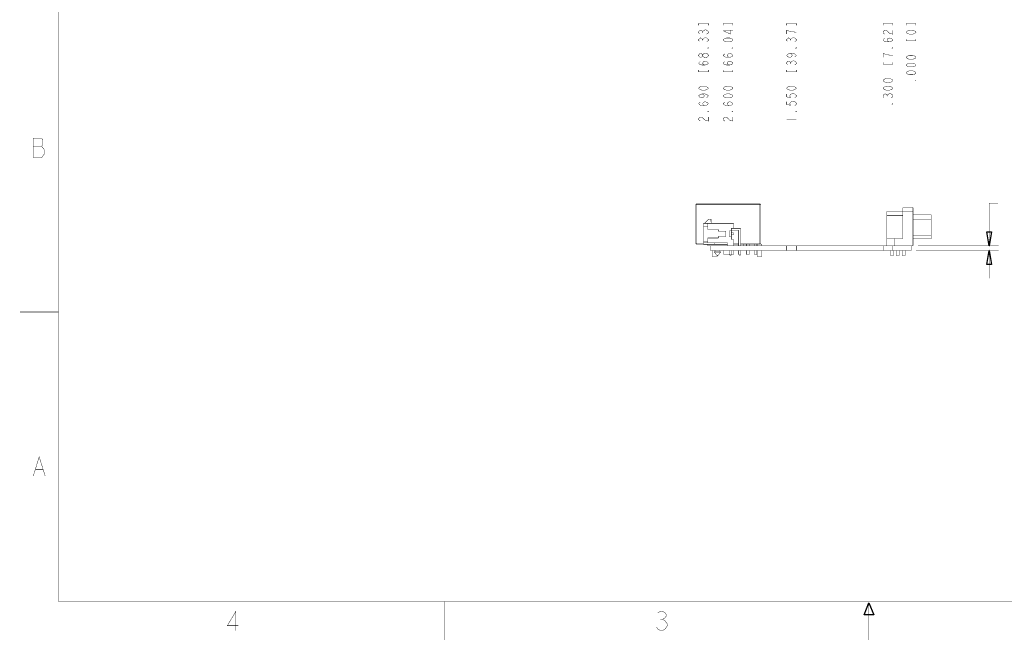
# Model space of a CAD drawing. Extents: x -11 to 11, y -8.5 to 8.5.
# Tile 1 of 10: x -11 to 1.8, y -8.5 to -0.5. Entities that reach past the tile are written whole.
import ezdxf

# ---------------------------------------------------------------- set-up
doc = ezdxf.new("R2010")
doc.units = 0
doc.header["$MEASUREMENT"] = 0
doc.layers.add('LAYER_1', color=7, linetype='Continuous')

msp = doc.modelspace()

# ---------------------------------------------------------------- linework, layer by layer
at = {"layer": 'LAYER_1', "const_width": 0.005}
for points in [[(-10.5, 7.99917), (-10.5, -8.00083), (10.5, -8.00083)], [(-2.08, -0.540833), (-2.08, -0.515835), (-2.205, -0.515835), (-2.205, -0.540833)], [(-2.195, -0.647495), (-2.205, -0.634162), (-2.205, -0.622498), (-2.195, -0.609165), (-2.185, -0.602505), (-2.175, -0.602505), (-2.16334, -0.609165), (-2.15333, -0.622498), (-2.14334, -0.609165), (-2.13167, -0.602505), (-2.12167, -0.597501), (-2.11167, -0.597501), (-2.10167, -0.602505), (-2.09001, -0.609165), (-2.08, -0.622498), (-2.08, -0.634162), (-2.09001, -0.647495), (-2.10167, -0.652499)], [(-2.15333, -0.634162), (-2.15333, -0.622498)], [(-1.76167, -0.609165), (-1.88667, -0.609165), (-1.79167, -0.652499), (-1.79167, -0.597501)], [(-1.76167, -0.540833), (-1.76167, -0.515835), (-1.88667, -0.515835), (-1.88667, -0.540833)], [(-0.940002, -0.540833), (-0.940002, -0.515835), (-1.065, -0.515835), (-1.065, -0.540833)], [(-0.940002, -0.627502), (-0.991672, -0.622498), (-1.02333, -0.615838), (-1.045, -0.609165), (-1.065, -0.602505), (-1.065, -0.652499)], [(0.309991, -0.540833), (0.309991, -0.515835), (0.184991, -0.515835), (0.184991, -0.540833)], [(0.204997, -0.652499), (0.195001, -0.647495), (0.184991, -0.634162), (0.184991, -0.622498), (0.195001, -0.609165), (0.204997, -0.602505), (0.226658, -0.602505), (0.236668, -0.609165), (0.246664, -0.622498), (0.258328, -0.634162), (0.278334, -0.647495), (0.309991, -0.652499), (0.309991, -0.602505)], [(0.61, -0.540833), (0.61, -0.515835), (0.485, -0.515835), (0.485, -0.540833)], [(-2.195, -0.747498), (-2.205, -0.734165), (-2.205, -0.722501), (-2.195, -0.709167), (-2.185, -0.702494), (-2.175, -0.702494), (-2.16334, -0.709167), (-2.15333, -0.722501), (-2.14334, -0.709167), (-2.13167, -0.702494), (-2.12167, -0.697503), (-2.11167, -0.697503), (-2.10167, -0.702494), (-2.09001, -0.709167), (-2.08, -0.722501), (-2.08, -0.734165), (-2.09001, -0.747498), (-2.10167, -0.752502)], [(-2.15333, -0.734165), (-2.15333, -0.722501)], [(-1.05501, -0.747498), (-1.065, -0.734165), (-1.065, -0.722501), (-1.05501, -0.709167), (-1.045, -0.702494), (-1.03501, -0.702494), (-1.02333, -0.709167), (-1.01334, -0.722501), (-1.00334, -0.709167), (-0.991672, -0.702494), (-0.981668, -0.697503), (-0.971672, -0.697503), (-0.96167, -0.702494), (-0.950006, -0.709167), (-0.940002, -0.722501), (-0.940002, -0.734165), (-0.950006, -0.747498), (-0.96167, -0.752502)], [(-1.01334, -0.734165), (-1.01334, -0.722501)], [(0.268325, -0.752502), (0.246664, -0.747498), (0.236668, -0.727505), (0.246664, -0.709167), (0.268325, -0.702494), (0.28833, -0.709167), (0.299994, -0.715827), (0.309991, -0.727505), (0.299994, -0.740838), (0.28833, -0.747498), (0.268325, -0.752502), (0.226658, -0.752502), (0.204997, -0.747498), (0.195001, -0.740838), (0.184991, -0.727505), (0.195001, -0.715827), (0.204997, -0.709167)], [(0.485, -0.715827), (0.485, -0.740838), (0.61, -0.740838), (0.61, -0.715827)], [(-2.12167, -1.0525), (-2.14334, -1.04751), (-2.15333, -1.0275), (-2.14334, -1.00916), (-2.12167, -1.0025), (-2.10167, -1.00916), (-2.09001, -1.01584), (-2.08, -1.0275), (-2.09001, -1.04083), (-2.10167, -1.04751), (-2.12167, -1.0525), (-2.16334, -1.0525), (-2.185, -1.04751), (-2.195, -1.04083), (-2.205, -1.0275), (-2.195, -1.01584), (-2.185, -1.00916)], [(-2.15333, -0.93417), (-2.16334, -0.947503), (-2.175, -0.952494), (-2.185, -0.952494), (-2.195, -0.947503), (-2.205, -0.93417), (-2.205, -0.922506), (-2.195, -0.909159), (-2.185, -0.902499), (-2.175, -0.902499), (-2.16334, -0.909159), (-2.15333, -0.922506)], [(-1.80334, -1.0525), (-1.82334, -1.04751), (-1.835, -1.0275), (-1.82334, -1.00916), (-1.80334, -1.0025), (-1.78167, -1.00916), (-1.77167, -1.01584), (-1.76167, -1.0275), (-1.77167, -1.04083), (-1.78167, -1.04751), (-1.80334, -1.0525), (-1.845, -1.0525), (-1.865, -1.04751), (-1.87667, -1.04083), (-1.88667, -1.0275), (-1.87667, -1.01584), (-1.865, -1.00916)], [(-1.80334, -0.952494), (-1.82334, -0.947503), (-1.835, -0.927497), (-1.82334, -0.909159), (-1.80334, -0.902499), (-1.78167, -0.909159), (-1.77167, -0.915833), (-1.76167, -0.927497), (-1.77167, -0.94083), (-1.78167, -0.947503), (-1.80334, -0.952494), (-1.845, -0.952494), (-1.865, -0.947503), (-1.87667, -0.94083), (-1.88667, -0.927497), (-1.87667, -0.915833), (-1.865, -0.909159)], [(-1.02333, -0.902499), (-1.00334, -0.909159), (-0.991672, -0.927497), (-1.00334, -0.947503), (-1.02333, -0.952494), (-1.045, -0.947503), (-1.05501, -0.94083), (-1.065, -0.927497), (-1.05501, -0.915833), (-1.045, -0.909159), (-1.02333, -0.902499), (-0.981668, -0.902499), (-0.96167, -0.909159), (-0.950006, -0.915833), (-0.940002, -0.927497), (-0.950006, -0.94083), (-0.96167, -0.947503)], [(-1.05501, -1.04751), (-1.065, -1.03416), (-1.065, -1.0225), (-1.05501, -1.00916), (-1.045, -1.0025), (-1.03501, -1.0025), (-1.02333, -1.00916), (-1.01334, -1.0225), (-1.00334, -1.00916), (-0.991672, -1.0025), (-0.981668, -0.997498), (-0.971672, -0.997498), (-0.96167, -1.0025), (-0.950006, -1.00916), (-0.940002, -1.0225), (-0.940002, -1.03416), (-0.950006, -1.04751), (-0.96167, -1.0525)], [(-1.01334, -1.03416), (-1.01334, -1.0225)], [(0.309991, -0.927497), (0.258328, -0.922506), (0.226658, -0.915833), (0.204997, -0.909159), (0.184991, -0.902499), (0.184991, -0.952494)], [(0.184991, -1.01584), (0.184991, -1.04083), (0.309991, -1.04083), (0.309991, -1.01584)], [(-2.205, -1.11584), (-2.205, -1.14084), (-2.08, -1.14084), (-2.08, -1.11584)], [(-1.88667, -1.11584), (-1.88667, -1.14084), (-1.76167, -1.14084), (-1.76167, -1.11584)], [(-1.065, -1.11584), (-1.065, -1.14084), (-0.940002, -1.14084), (-0.940002, -1.11584)], [(-2.16334, -1.4275), (-2.14334, -1.43417), (-2.13167, -1.45249), (-2.14334, -1.4725), (-2.16334, -1.4775), (-2.185, -1.4725), (-2.195, -1.46583), (-2.205, -1.45249), (-2.195, -1.44083), (-2.185, -1.43417), (-2.16334, -1.4275), (-2.12167, -1.4275), (-2.10167, -1.43417), (-2.09001, -1.44083), (-2.08, -1.45249), (-2.09001, -1.46583), (-2.10167, -1.4725)], [(-2.12167, -1.57749), (-2.14334, -1.5725), (-2.15333, -1.5525), (-2.14334, -1.53416), (-2.12167, -1.5275), (-2.10167, -1.53416), (-2.09001, -1.54083), (-2.08, -1.5525), (-2.09001, -1.56583), (-2.10167, -1.5725), (-2.12167, -1.57749), (-2.16334, -1.57749), (-2.185, -1.5725), (-2.195, -1.56583), (-2.205, -1.5525), (-2.195, -1.54083), (-2.185, -1.53416)], [(-1.80334, -1.57749), (-1.82334, -1.5725), (-1.835, -1.5525), (-1.82334, -1.53416), (-1.80334, -1.5275), (-1.78167, -1.53416), (-1.77167, -1.54083), (-1.76167, -1.5525), (-1.77167, -1.56583), (-1.78167, -1.5725), (-1.80334, -1.57749), (-1.845, -1.57749), (-1.865, -1.5725), (-1.87667, -1.56583), (-1.88667, -1.5525), (-1.87667, -1.54083), (-1.865, -1.53416)], [(-1.065, -1.4275), (-1.065, -1.46583), (-1.01334, -1.4725), (-1.02333, -1.45917), (-1.02333, -1.4475), (-1.01334, -1.43417), (-1.00334, -1.4275), (-0.981668, -1.42251), (-0.96167, -1.4275), (-0.950006, -1.43417), (-0.940002, -1.4475), (-0.940002, -1.45917), (-0.950006, -1.4725), (-0.96167, -1.4775)], [(-1.065, -1.5275), (-1.065, -1.56583), (-1.01334, -1.5725), (-1.02333, -1.55917), (-1.02333, -1.54751), (-1.01334, -1.53416), (-1.00334, -1.5275), (-0.981668, -1.5225), (-0.96167, -1.5275), (-0.950006, -1.53416), (-0.940002, -1.54751), (-0.940002, -1.55917), (-0.950006, -1.5725), (-0.96167, -1.57749)], [(0.195001, -1.4725), (0.184991, -1.45917), (0.184991, -1.4475), (0.195001, -1.43417), (0.204997, -1.4275), (0.214993, -1.4275), (0.226658, -1.43417), (0.236668, -1.4475), (0.246664, -1.43417), (0.258328, -1.4275), (0.268325, -1.42251), (0.278334, -1.42251), (0.28833, -1.4275), (0.299994, -1.43417), (0.309991, -1.4475), (0.309991, -1.45917), (0.299994, -1.4725), (0.28833, -1.4775)], [(0.236668, -1.45917), (0.236668, -1.4475)], [(-2.185, -1.7775), (-2.195, -1.7725), (-2.205, -1.75916), (-2.205, -1.7475), (-2.195, -1.73416), (-2.185, -1.7275), (-2.16334, -1.7275), (-2.15333, -1.73416), (-2.14334, -1.7475), (-2.13167, -1.75916), (-2.11167, -1.7725), (-2.08, -1.7775), (-2.08, -1.7275)], [(-1.865, -1.7775), (-1.87667, -1.7725), (-1.88667, -1.75916), (-1.88667, -1.7475), (-1.87667, -1.73416), (-1.865, -1.7275), (-1.845, -1.7275), (-1.835, -1.73416), (-1.82334, -1.7475), (-1.81333, -1.75916), (-1.79167, -1.7725), (-1.76167, -1.7775), (-1.76167, -1.7275)], [(-1.065, -1.7525), (-0.940002, -1.7525)], [(-10.8267, -2.10416), (-10.7183, -2.10416)], [(-2.23501, -2.85084), (-2.23622, -2.85091), (-2.23736, -2.85111), (-2.23842, -2.85143), (-2.23939, -2.85188), (-2.24027, -2.85245), (-2.24105, -2.85312), (-2.24172, -2.8539), (-2.24229, -2.85478), (-2.24274, -2.85575), (-2.24307, -2.85681), (-2.24327, -2.85795), (-2.24334, -2.85916)], [(-2.24334, -3.3625), (-2.24334, -2.86083)], [(-2.24334, -2.86083), (-1.40333, -2.86083)], [(-2.23334, -3.3725), (-2.23334, -2.85084)], [(-2.23334, -2.85084), (-1.41334, -2.85084)], [(-1.405, -2.85916), (-1.4051, -2.85795), (-1.4054, -2.85681), (-1.40586, -2.85575), (-1.40648, -2.85478), (-1.40725, -2.8539), (-1.40813, -2.85312), (-1.40912, -2.85245), (-1.41019, -2.85188), (-1.41133, -2.85143), (-1.41253, -2.85111), (-1.41376, -2.85091), (-1.415, -2.85084)], [(-1.41334, -3.3725), (-1.41334, -2.85084)], [(-1.40333, -2.86083), (-1.40333, -3.3725)], [(0.441664, -2.89916), (0.571669, -2.89916)], [(0.441664, -3.29916), (0.441664, -2.89916)], [(0.571669, -3.3925), (0.571669, -2.89916)], [(1.55834, -2.8425), (1.67499, -2.8425)], [(1.55834, -3.3925), (1.55834, -2.8425)], [(-2.07501, -3.04751), (-2.13, -3.1025)], [(-2.045, -3.04751), (-2.07501, -3.04751)], [(-2.045, -3.0825), (-2.045, -3.04751)], [(0.23333, -2.94917), (0.571669, -2.94917)], [(0.23333, -3.3925), (0.23333, -2.94917)], [(0.441664, -2.99917), (0.23333, -2.99917)], [(0.571669, -2.99084), (0.808336, -2.99084)], [(0.571669, -3.05417), (0.808336, -3.05417)], [(0.808336, -2.99084), (0.808336, -3.3025)], [(-2.14334, -3.37417), (-2.14334, -3.1025)], [(-1.75334, -3.1025), (-2.14334, -3.1025)], [(-2.08667, -3.14084), (-2.14334, -3.14084)], [(-2.08667, -3.18417), (-2.08667, -3.1025)], [(-2.08667, -3.18417), (-1.95001, -3.18417)], [(-2.045, -3.08083), (-2.045, -3.08083), (-2.045, -3.08084), (-2.045, -3.08086), (-2.045, -3.08089), (-2.045, -3.08095), (-2.045, -3.08104), (-2.045, -3.08116), (-2.045, -3.08133), (-2.045, -3.08153), (-2.045, -3.0818), (-2.045, -3.08212), (-2.045, -3.0825), (-2.04483, -3.08496), (-2.04434, -3.08733), (-2.04354, -3.08958), (-2.04247, -3.0917), (-2.04114, -3.09365), (-2.03959, -3.09542), (-2.03782, -3.09698), (-2.03587, -3.0983), (-2.03375, -3.09938), (-2.0315, -3.10017), (-2.02913, -3.10067), (-2.02667, -3.10084)], [(-1.95001, -3.20416), (-1.95001, -3.18417)], [(-1.78167, -3.31084), (-1.78167, -3.16583)], [(-1.78167, -3.16583), (-1.75334, -3.16583)], [(-1.66167, -3.1675), (-1.78167, -3.1675)], [(-1.75334, -3.16583), (-1.75334, -3.1025)], [(-1.66167, -3.3925), (-1.66167, -3.1675)], [(-2.08667, -3.35416), (-2.08667, -3.2925)], [(-2.08667, -3.2925), (-1.95001, -3.2925)], [(-1.85167, -3.20416), (-1.95001, -3.20416)], [(-1.95001, -3.2925), (-1.95001, -3.2725)], [(-1.95001, -3.2725), (-1.85167, -3.2725)], [(-1.85167, -3.2725), (-1.85167, -3.20416)], [(-1.80501, -3.19917), (-1.80501, -3.2775)], [(-1.78167, -3.19917), (-1.80501, -3.19917)], [(-1.80501, -3.2775), (-1.78167, -3.2775)], [(-1.78167, -3.1925), (-1.68667, -3.1925)], [(-1.75334, -3.22584), (-1.78167, -3.22584)], [(-1.78167, -3.25083), (-1.75334, -3.25083)], [(-1.78, -3.29751), (-1.78167, -3.29751)], [(-1.75334, -3.31084), (-1.78167, -3.31084)], [(-1.78, -3.31084), (-1.78, -3.29751)], [(-1.75334, -3.25083), (-1.75334, -3.22584)], [(-1.75334, -3.3925), (-1.75334, -3.31084)], [(-1.68667, -3.1925), (-1.68667, -3.3925)], [(0.23333, -3.29916), (0.441664, -3.29916)], [(0.333333, -3.3925), (0.333333, -3.29916)], [(0.571669, -3.26584), (0.808336, -3.26584)], [(0.571669, -3.3025), (0.808336, -3.3025)], [(-2.24334, -3.36083), (-2.24327, -3.36208), (-2.24307, -3.36331), (-2.24274, -3.36451), (-2.24229, -3.36565), (-2.24172, -3.36672), (-2.24105, -3.36771), (-2.24027, -3.36859), (-2.23939, -3.36935), (-2.23842, -3.36997), (-2.23736, -3.37044), (-2.23622, -3.37073), (-2.23501, -3.37083)], [(-2.24334, -3.3625), (-2.14334, -3.3625)], [(-2.23334, -3.3725), (-2.14334, -3.3725)], [(-2.08667, -3.3375), (-2.14334, -3.3375)], [(-2.14334, -3.35416), (-1.83167, -3.35416)], [(-2.14334, -3.37417), (-1.83167, -3.37417)], [(-2.08667, -3.37417), (-2.08667, -3.3925)], [(-2.08667, -3.3925), (0.571669, -3.3925)], [(-2.05334, -3.45583), (-2.05334, -3.3925)], [(-2.005, -3.35416), (-2.005, -3.37417)], [(-1.83167, -3.35416), (-1.83167, -3.3925)], [(-1.75334, -3.3625), (-1.68667, -3.3625)], [(-1.75334, -3.3725), (-1.68667, -3.3725)], [(-1.66167, -3.3625), (-1.40333, -3.3625)], [(-1.66167, -3.3725), (-1.41334, -3.3725)], [(-1.62834, -3.3725), (-1.62834, -3.3925)], [(-1.58333, -3.3725), (-1.58333, -3.3925)], [(-1.55167, -3.3725), (-1.55167, -3.3925)], [(-1.48334, -3.3725), (-1.48334, -3.3925)], [(-1.45167, -3.3725), (-1.45167, -3.3925)], [(-1.44667, -3.3725), (-1.44667, -3.3925)], [(-1.415, -3.37083), (-1.41376, -3.37073), (-1.41253, -3.37044), (-1.41133, -3.36997), (-1.41019, -3.36935), (-1.40912, -3.36859), (-1.40813, -3.36771), (-1.40725, -3.36672), (-1.40648, -3.36565), (-1.40586, -3.36451), (-1.4054, -3.36331), (-1.4051, -3.36208), (-1.405, -3.36083)], [(-1.385, -3.3725), (-1.40333, -3.3725)], [(-1.385, -3.3725), (-1.385, -3.3925)], [(-1.065, -3.45583), (-1.065, -3.3925)], [(-0.940002, -3.45583), (-0.940002, -3.3925)], [(0.184991, -3.45583), (0.184991, -3.3925)], [(0.309991, -3.45583), (0.309991, -3.3925)], [(0.546658, -3.45583), (0.546658, -3.3925)], [(0.634997, -3.3925), (1.68334, -3.3925)], [(-2.05334, -3.45583), (0.546658, -3.45583)], [(-2.03, -3.45583), (-2.03, -3.5325)], [(-1.96667, -3.5325), (-2.03, -3.5325)], [(-2.00167, -3.47584), (-2.00167, -3.4675)], [(-1.92167, -3.4675), (-2.00167, -3.4675)], [(-1.97167, -3.51584), (-2.00167, -3.47584)], [(-1.92167, -3.47584), (-2.00167, -3.47584)], [(-1.99334, -3.4675), (-1.99334, -3.45583)], [(-1.97333, -3.51417), (-1.97292, -3.5142), (-1.9725, -3.51429), (-1.97209, -3.51443), (-1.97167, -3.5146), (-1.97125, -3.51479), (-1.97084, -3.515), (-1.97042, -3.51521), (-1.97, -3.5154), (-1.96959, -3.51557), (-1.96917, -3.51571), (-1.96875, -3.5158), (-1.96834, -3.51584)], [(-1.95167, -3.51584), (-1.97167, -3.51584)], [(-1.96667, -3.5175), (-1.96667, -3.5325)], [(-1.95667, -3.5175), (-1.96667, -3.5175)], [(-1.95833, -3.51584), (-1.95833, -3.51584), (-1.95833, -3.51584), (-1.95831, -3.51584), (-1.95827, -3.51584), (-1.95821, -3.51584), (-1.95813, -3.51584), (-1.958, -3.51584), (-1.95784, -3.51584), (-1.95763, -3.51584), (-1.95737, -3.51584), (-1.95705, -3.51584), (-1.95667, -3.51584), (-1.95664, -3.5158), (-1.95654, -3.51571), (-1.95638, -3.51557), (-1.95618, -3.5154), (-1.95592, -3.51521), (-1.95563, -3.515), (-1.9553, -3.51479), (-1.95494, -3.5146), (-1.95456, -3.51443), (-1.95416, -3.51429), (-1.95375, -3.5142), (-1.95333, -3.51417)], [(-1.92167, -3.47584), (-1.95167, -3.51584)], [(-1.93001, -3.45583), (-1.93001, -3.4675)], [(-1.92167, -3.4675), (-1.92167, -3.47584)], [(-1.88, -3.45583), (-1.88, -3.50749)], [(-1.80167, -3.50749), (-1.88, -3.50749)], [(-1.80501, -3.45583), (-1.80501, -3.5025)], [(-1.80501, -3.5025), (-1.79834, -3.5175)], [(-1.80501, -3.5025), (-1.78, -3.5025)], [(-1.79834, -3.5175), (-1.78501, -3.5175)], [(-1.78501, -3.5175), (-1.78, -3.5025)], [(-1.755, -3.50749), (-1.78167, -3.50749)], [(-1.78, -3.5025), (-1.78, -3.45583)], [(-1.755, -3.45583), (-1.755, -3.50749)], [(-1.68667, -3.45583), (-1.68667, -3.5025)], [(-1.68667, -3.5025), (-1.68001, -3.5175)], [(-1.68667, -3.5025), (-1.66167, -3.5025)], [(-1.68001, -3.5175), (-1.66667, -3.5175)], [(-1.66667, -3.5175), (-1.66167, -3.5025)], [(-1.66167, -3.5025), (-1.66167, -3.45583)], [(-1.58333, -3.45583), (-1.58333, -3.50749)], [(-1.55167, -3.50749), (-1.58333, -3.50749)], [(-1.55167, -3.45583), (-1.55167, -3.50749)], [(-1.48334, -3.45583), (-1.48334, -3.50749)], [(-1.45167, -3.50749), (-1.48334, -3.50749)], [(-1.45167, -3.45583), (-1.45167, -3.50749)], [(-1.44667, -3.45583), (-1.44667, -3.5325)], [(-1.385, -3.5325), (-1.44667, -3.5325)], [(-1.385, -3.45583), (-1.385, -3.5325)], [(0.276666, -3.45583), (0.276666, -3.5175)], [(0.320001, -3.5175), (0.276666, -3.5175)], [(0.320001, -3.45583), (0.320001, -3.5175)], [(0.353326, -3.45583), (0.353326, -3.5175)], [(0.396661, -3.5175), (0.353326, -3.5175)], [(0.396661, -3.45583), (0.396661, -3.5175)], [(0.43, -3.45583), (0.43, -3.5175)], [(0.473334, -3.5175), (0.43, -3.5175)], [(0.473334, -3.45583), (0.473334, -3.5175)], [(0.61, -3.45583), (1.68334, -3.45583)], [(1.55834, -3.45583), (1.55834, -3.81583)], [(-11, -4.25083), (-10.5, -4.25083)], [(-10.8267, -6.37583), (-10.75, -6.12583), (-10.6717, -6.37583)], [(-10.7967, -6.2925), (-10.7017, -6.2925)], [(-5.5, -8.49917), (-5.5, -8.00083)], [(0, -8.49917), (0, -8.01584)], [(-8.20167, -8.37583), (-8.20167, -8.12583), (-8.31167, -8.31249), (-8.17167, -8.31249)], [(-2.73501, -8.14583), (-2.70167, -8.12583), (-2.67167, -8.12583), (-2.64, -8.14583), (-2.625, -8.1675), (-2.625, -8.18749), (-2.64, -8.20917), (-2.67167, -8.22916), (-2.64, -8.25083), (-2.625, -8.27083), (-2.61001, -8.2925), (-2.61001, -8.31249), (-2.625, -8.33417), (-2.64, -8.35416), (-2.67167, -8.37583), (-2.70167, -8.37583), (-2.73501, -8.35416), (-2.75, -8.33417)], [(-2.70167, -8.22916), (-2.67167, -8.22916)]]:
    msp.add_lwpolyline(points, dxfattribs=at)
for points in [[(0.61, -0.627502), (0.600003, -0.640835), (0.588325, -0.647495), (0.568333, -0.652499), (0.526666, -0.652499), (0.504991, -0.647495), (0.494996, -0.640835), (0.485, -0.627502), (0.494996, -0.615838), (0.504991, -0.609165), (0.526666, -0.602505), (0.568333, -0.602505), (0.588325, -0.609165), (0.600003, -0.615838)], [(-1.76167, -0.727505), (-1.77167, -0.740838), (-1.78167, -0.747498), (-1.80334, -0.752502), (-1.845, -0.752502), (-1.865, -0.747498), (-1.87667, -0.740838), (-1.88667, -0.727505), (-1.87667, -0.715827), (-1.865, -0.709167), (-1.845, -0.702494), (-1.80334, -0.702494), (-1.78167, -0.709167), (-1.77167, -0.715827)], [(-2.08, -0.827494), (-2.08, -0.834167), (-2.09001, -0.834167)], [(-1.76167, -0.827494), (-1.76167, -0.834167), (-1.77167, -0.834167)], [(-0.940002, -0.827494), (-0.940002, -0.834167), (-0.950006, -0.834167)], [(0.309991, -0.827494), (0.309991, -0.834167), (0.299994, -0.834167)], [(-2.08, -0.93417), (-2.09001, -0.947503), (-2.10167, -0.952494), (-2.11167, -0.959167), (-2.12167, -0.959167), (-2.13167, -0.952494), (-2.14334, -0.947503), (-2.15333, -0.93417), (-2.15333, -0.922506), (-2.14334, -0.909159), (-2.13167, -0.902499), (-2.12167, -0.897495), (-2.11167, -0.897495), (-2.10167, -0.902499), (-2.09001, -0.909159), (-2.08, -0.922506)], [(0.61, -0.952494), (0.600003, -0.965827), (0.588325, -0.972501), (0.568333, -0.977505), (0.526666, -0.977505), (0.504991, -0.972501), (0.494996, -0.965827), (0.485, -0.952494), (0.494996, -0.94083), (0.504991, -0.93417), (0.526666, -0.927497), (0.568333, -0.927497), (0.588325, -0.93417), (0.600003, -0.94083)], [(0.61, -1.0525), (0.600003, -1.06583), (0.588325, -1.0725), (0.568333, -1.07749), (0.526666, -1.07749), (0.504991, -1.0725), (0.494996, -1.06583), (0.485, -1.0525), (0.494996, -1.04083), (0.504991, -1.03416), (0.526666, -1.0275), (0.568333, -1.0275), (0.588325, -1.03416), (0.600003, -1.04083)], [(0.61, -1.1525), (0.600003, -1.16583), (0.588325, -1.17251), (0.568333, -1.1775), (0.526666, -1.1775), (0.504991, -1.17251), (0.494996, -1.16583), (0.485, -1.1525), (0.494996, -1.14084), (0.504991, -1.13416), (0.526666, -1.1275), (0.568333, -1.1275), (0.588325, -1.13416), (0.600003, -1.14084)], [(0.309991, -1.2525), (0.299994, -1.26584), (0.28833, -1.2725), (0.268325, -1.2775), (0.226658, -1.2775), (0.204997, -1.2725), (0.195001, -1.26584), (0.184991, -1.2525), (0.195001, -1.24084), (0.204997, -1.23416), (0.226658, -1.2275), (0.268325, -1.2275), (0.28833, -1.23416), (0.299994, -1.24084)], [(0.61, -1.2525), (0.61, -1.25916), (0.600003, -1.25916)], [(-2.08, -1.3525), (-2.09001, -1.36584), (-2.10167, -1.3725), (-2.12167, -1.3775), (-2.16334, -1.3775), (-2.185, -1.3725), (-2.195, -1.36584), (-2.205, -1.3525), (-2.195, -1.34083), (-2.185, -1.33417), (-2.16334, -1.32749), (-2.12167, -1.32749), (-2.10167, -1.33417), (-2.09001, -1.34083)], [(-1.76167, -1.3525), (-1.77167, -1.36584), (-1.78167, -1.3725), (-1.80334, -1.3775), (-1.845, -1.3775), (-1.865, -1.3725), (-1.87667, -1.36584), (-1.88667, -1.3525), (-1.87667, -1.34083), (-1.865, -1.33417), (-1.845, -1.32749), (-1.80334, -1.32749), (-1.78167, -1.33417), (-1.77167, -1.34083)], [(-0.940002, -1.3525), (-0.950006, -1.36584), (-0.96167, -1.3725), (-0.981668, -1.3775), (-1.02333, -1.3775), (-1.045, -1.3725), (-1.05501, -1.36584), (-1.065, -1.3525), (-1.05501, -1.34083), (-1.045, -1.33417), (-1.02333, -1.32749), (-0.981668, -1.32749), (-0.96167, -1.33417), (-0.950006, -1.34083)], [(0.309991, -1.3525), (0.299994, -1.36584), (0.28833, -1.3725), (0.268325, -1.3775), (0.226658, -1.3775), (0.204997, -1.3725), (0.195001, -1.36584), (0.184991, -1.3525), (0.195001, -1.34083), (0.204997, -1.33417), (0.226658, -1.32749), (0.268325, -1.32749), (0.28833, -1.33417), (0.299994, -1.34083)], [(-1.76167, -1.45249), (-1.77167, -1.46583), (-1.78167, -1.4725), (-1.80334, -1.4775), (-1.845, -1.4775), (-1.865, -1.4725), (-1.87667, -1.46583), (-1.88667, -1.45249), (-1.87667, -1.44083), (-1.865, -1.43417), (-1.845, -1.4275), (-1.80334, -1.4275), (-1.78167, -1.43417), (-1.77167, -1.44083)], [(-2.08, -1.6525), (-2.08, -1.65916), (-2.09001, -1.65916)], [(-1.76167, -1.6525), (-1.76167, -1.65916), (-1.77167, -1.65916)], [(-0.940002, -1.6525), (-0.940002, -1.65916), (-0.950006, -1.65916)], [(0.309991, -1.5525), (0.309991, -1.55917), (0.299994, -1.55917)], [(-10.8267, -2.00083), (-10.8267, -2.25083), (-10.7183, -2.25083), (-10.7017, -2.22916), (-10.6867, -2.20917), (-10.6867, -2.14583), (-10.7017, -2.12583), (-10.7183, -2.10416), (-10.7017, -2.08417), (-10.7017, -2.02083), (-10.7183, -2.00083)], [(1.55834, -3.3925), (1.52667, -3.2125), (1.58999, -3.2125)], [(1.55834, -3.45583), (1.58999, -3.63583), (1.52667, -3.63583)], [(-0.061672, -8.17084), (0, -8.01584), (0.063327, -8.17084)], [(-0.061672, -8.17084), (0, -8.01584), (0.063327, -8.17084)]]:
    msp.add_lwpolyline(points, close=True, dxfattribs=at)
at = {"layer": 'LAYER_1'}
for points in [[(1.55834, -3.3925), (1.52667, -3.2125), (1.58999, -3.2125)], [(1.55834, -3.45583), (1.58999, -3.63583), (1.52667, -3.63583)], [(-0.061672, -8.17084), (0, -8.01584), (0.063327, -8.17084)]]:
    msp.add_lwpolyline(points, close=True, dxfattribs=at)

doc.saveas('drawing.dxf')
